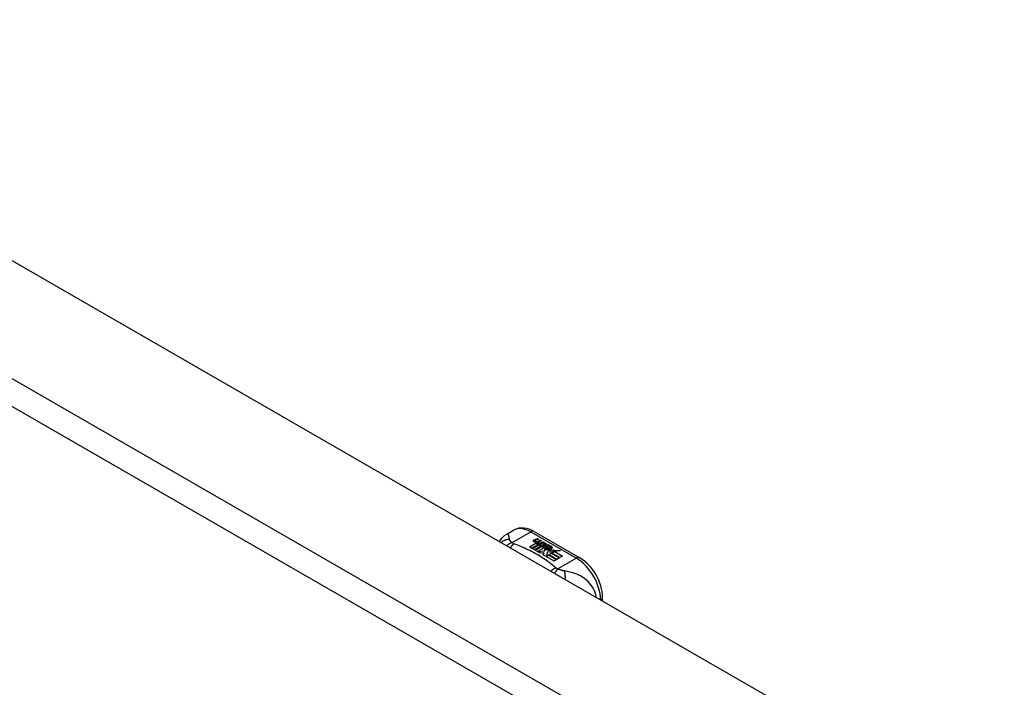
# Model space of a CAD drawing. Header units: inches. Extents: x 532.5 to 626.4, y 205.4 to 289.5.
# Tile 79 of 92: x 620.5 to 626.2, y 236.8 to 240.6. Entities that reach past the tile are written whole.
import ezdxf

# ---------------------------------------------------------------- set-up
doc = ezdxf.new("R2010")
doc.units = ezdxf.units.IN
doc.header["$MEASUREMENT"] = 0
doc.layers.add('Visible Edges(ANSI)', color=7, linetype='Continuous', lineweight=25)
doc.layers.add('Visible Tangent Edges(ANSI)', color=7, linetype='Continuous', lineweight=25)

msp = doc.modelspace()

# ---------------------------------------------------------------- linework, layer by layer
at = {"layer": 'Visible Edges(ANSI)'}
for p, q in [((579.8099, 262.6562), (626.1997, 235.9421)), ((623.3273, 237.6628), (623.3674, 237.6859)), ((623.4853, 237.6782), (623.7498, 237.5259)), ((623.4866, 237.6296), (623.5059, 237.6371)), ((623.5059, 237.6355), (623.4866, 237.628)), ((623.5121, 237.6335), (623.493, 237.6258)), ((623.5059, 237.6371), (623.5121, 237.6335)), ((623.5059, 237.6371), (623.5059, 237.6355)), ((623.5105, 237.6329), (623.5059, 237.6355)), ((623.459, 237.5891), (623.4964, 237.6107)), ((623.473, 237.581), (623.459, 237.5891)), ((623.4964, 237.609), (623.4604, 237.5883)), ((623.5111, 237.603), (623.473, 237.581)), ((623.475, 237.5799), (623.5131, 237.6018)), ((623.489, 237.5718), (623.475, 237.5799)), ((623.5131, 237.6002), (623.4764, 237.5791)), ((623.5319, 237.5966), (623.489, 237.5718)), ((623.4898, 237.6228), (623.4898, 237.6212)), ((623.4909, 237.5707), (623.5374, 237.5974)), ((623.5355, 237.5947), (623.4924, 237.5699)), ((623.4964, 237.6107), (623.4964, 237.609)), ((623.4984, 237.6201), (623.4984, 237.6185)), ((623.4984, 237.6185), (623.4984, 237.6168)), ((623.5084, 237.6078), (623.5053, 237.6063)), ((623.5053, 237.6063), (623.5111, 237.603)), ((623.5053, 237.6063), (623.5053, 237.6047)), ((623.5097, 237.6022), (623.5053, 237.6047)), ((623.5056, 237.6137), (623.5056, 237.6121)), ((623.5432, 237.5845), (623.5057, 237.5629)), ((623.5083, 237.6061), (623.5132, 237.6085)), ((623.5137, 237.603), (623.5083, 237.6061)), ((623.528, 237.6244), (623.5089, 237.6167)), ((623.5093, 237.623), (623.5218, 237.628)), ((623.5218, 237.6264), (623.5093, 237.6213)), ((623.5093, 237.623), (623.5093, 237.6213)), ((623.5132, 237.6068), (623.5099, 237.6052)), ((623.5132, 237.6085), (623.5119, 237.6093)), ((623.5131, 237.6018), (623.5235, 237.5958)), ((623.5131, 237.6018), (623.5131, 237.6002)), ((623.5235, 237.5942), (623.5131, 237.6002)), ((623.5132, 237.6085), (623.5132, 237.6068)), ((623.544, 237.6152), (623.5137, 237.603)), ((623.5164, 237.6015), (623.5403, 237.6021)), ((623.5241, 237.597), (623.5164, 237.6015)), ((623.5403, 237.6004), (623.5191, 237.5999)), ((623.5218, 237.628), (623.528, 237.6244)), ((623.5218, 237.628), (623.5218, 237.6264)), ((623.5263, 237.6238), (623.5218, 237.6264)), ((623.5235, 237.5958), (623.5319, 237.5966)), ((623.5235, 237.5958), (623.5235, 237.5942)), ((623.5286, 237.5946), (623.5235, 237.5942)), ((623.5391, 237.5984), (623.5241, 237.597)), ((623.5253, 237.6138), (623.5377, 237.6188)), ((623.5377, 237.6172), (623.5253, 237.6121)), ((623.5374, 237.5974), (623.5326, 237.5906)), ((623.5326, 237.5906), (623.5432, 237.5845)), ((623.5326, 237.5906), (623.5326, 237.589)), ((623.5418, 237.5837), (623.5326, 237.589)), ((623.5351, 237.5907), (623.54, 237.5978)), ((623.5427, 237.5863), (623.5351, 237.5907)), ((623.54, 237.5962), (623.5359, 237.5902)), ((623.5377, 237.6188), (623.544, 237.6152)), ((623.5377, 237.6188), (623.5377, 237.6172)), ((623.5423, 237.6146), (623.5377, 237.6172)), ((623.54, 237.5978), (623.5391, 237.5984)), ((623.54, 237.5978), (623.54, 237.5962)), ((623.5403, 237.6021), (623.5472, 237.6134)), ((623.5472, 237.6117), (623.5403, 237.6004)), ((623.5403, 237.6021), (623.5403, 237.6004)), ((623.5488, 237.5973), (623.5427, 237.5863)), ((623.546, 237.5662), (623.5503, 237.58)), ((623.5503, 237.5783), (623.546, 237.5646)), ((623.5472, 237.6134), (623.5549, 237.609)), ((623.5472, 237.6134), (623.5472, 237.6117)), ((623.554, 237.6078), (623.5472, 237.6117)), ((623.5735, 237.5982), (623.5488, 237.5973)), ((623.5549, 237.609), (623.5492, 237.6016)), ((623.5492, 237.6016), (623.5503, 237.601)), ((623.5492, 237.6016), (623.5492, 237.6)), ((623.5503, 237.5993), (623.5492, 237.6)), ((623.5503, 237.601), (623.5659, 237.6026)), ((623.5659, 237.601), (623.5503, 237.5993)), ((623.5503, 237.601), (623.5503, 237.5993)), ((623.5503, 237.58), (623.5503, 237.5783)), ((623.5582, 237.5831), (623.5582, 237.5815)), ((623.5618, 237.5921), (623.5618, 237.5905)), ((623.5618, 237.5921), (623.579, 237.5822)), ((623.579, 237.5805), (623.5618, 237.5905)), ((623.5741, 237.5801), (623.5628, 237.5866)), ((623.5659, 237.6026), (623.5735, 237.5982)), ((623.5659, 237.6026), (623.5659, 237.601)), ((623.5709, 237.5981), (623.5659, 237.601)), ((623.5683, 237.574), (623.5661, 237.569)), ((623.5706, 237.5936), (623.5748, 237.596)), ((623.5748, 237.5944), (623.5725, 237.593)), ((623.5741, 237.5801), (623.5741, 237.5785)), ((623.5748, 237.596), (623.5748, 237.5944)), ((623.579, 237.5822), (623.579, 237.5805)), ((623.5824, 237.5854), (623.5824, 237.5838)), ((623.5225, 237.5525), (623.4909, 237.5707)), ((623.5057, 237.5629), (623.546, 237.5662)), ((623.5057, 237.5629), (623.5057, 237.5622)), ((623.546, 237.5646), (623.5071, 237.5614)), ((623.5413, 237.5558), (623.5225, 237.5525)), ((623.5373, 237.544), (623.5413, 237.5558)), ((623.6004, 237.5076), (623.5373, 237.544)), ((623.5413, 237.5542), (623.5378, 237.5437)), ((623.5413, 237.5558), (623.5413, 237.5542)), ((623.546, 237.5662), (623.546, 237.5646)), ((623.5621, 237.5592), (623.5542, 237.5346)), ((623.5542, 237.5346), (623.569, 237.5432)), ((623.5542, 237.5346), (623.5542, 237.5343)), ((623.569, 237.5415), (623.5553, 237.5336)), ((623.5846, 237.5615), (623.5621, 237.5592)), ((623.5661, 237.569), (623.6017, 237.5724)), ((623.5992, 237.5706), (623.5661, 237.5674)), ((623.5661, 237.569), (623.5661, 237.5674)), ((623.569, 237.5432), (623.6155, 237.5164)), ((623.569, 237.5432), (623.569, 237.5415)), ((623.6141, 237.5155), (623.569, 237.5415)), ((623.571, 237.5443), (623.5861, 237.553)), ((623.6175, 237.5175), (623.571, 237.5443)), ((623.5861, 237.5514), (623.5724, 237.5435)), ((623.6018, 237.562), (623.5807, 237.5582)), ((623.5807, 237.5582), (623.5846, 237.5615)), ((623.5846, 237.5598), (623.5832, 237.5587)), ((623.5846, 237.5615), (623.5846, 237.5598)), ((623.5861, 237.553), (623.6326, 237.5262)), ((623.5861, 237.553), (623.5861, 237.5514)), ((623.6312, 237.5254), (623.5861, 237.5514)), ((623.5882, 237.5542), (623.6018, 237.562)), ((623.6348, 237.5274), (623.5882, 237.5542)), ((623.6018, 237.5604), (623.5897, 237.5534)), ((623.6017, 237.5724), (623.5959, 237.568)), ((623.5959, 237.568), (623.6384, 237.5687)), ((623.5959, 237.568), (623.5959, 237.5664)), ((623.6285, 237.5669), (623.5959, 237.5664)), ((623.6155, 237.5164), (623.6004, 237.5076)), ((623.6018, 237.562), (623.6018, 237.5604)), ((623.6384, 237.5687), (623.6042, 237.5625)), ((623.6042, 237.5625), (623.6499, 237.5361)), ((623.6042, 237.5625), (623.6042, 237.5608)), ((623.6485, 237.5353), (623.6042, 237.5608)), ((623.6326, 237.5262), (623.6175, 237.5175)), ((623.6499, 237.5361), (623.6348, 237.5274)), ((623.8808, 237.2775), (623.8808, 237.2989))]:
    msp.add_line(p, q, dxfattribs=at)
at = {"layer": 'Visible Edges(ANSI)', "flags": 128}
for points in [[(623.4853, 237.6782), (623.4713, 237.6854), (623.4569, 237.6913), (623.4421, 237.6955), (623.427, 237.698), (623.4117, 237.6984), (623.3964, 237.6966), (623.3815, 237.6925), (623.3674, 237.6859)], [(623.2859, 237.6201), (623.2937, 237.6326), (623.3034, 237.6442), (623.3147, 237.6543), (623.3273, 237.6628)], [(623.8808, 237.2989), (623.8802, 237.315), (623.8782, 237.3313), (623.8751, 237.3478), (623.8707, 237.3642), (623.8653, 237.3806), (623.8588, 237.3969), (623.8514, 237.4128), (623.843, 237.4284), (623.8337, 237.4434), (623.8236, 237.4579), (623.8128, 237.4716), (623.8013, 237.4845), (623.7892, 237.4965), (623.7766, 237.5074), (623.7634, 237.5173), (623.7498, 237.5259)]]:
    msp.add_lwpolyline(points, dxfattribs=at)
at = {"layer": 'Visible Edges(ANSI)'}
for centre, major_axis, start_param, end_param in [((623.4974, 237.6205), (0.0192, 0), 2.164208, 2.67864), ((623.4864, 237.6236), (-0.007, 0), 5.820233, 7.062977), ((623.4864, 237.622), (-0.007, 0), 5.820233, 6.078955), ((623.4974, 237.6188), (-0.0192, 0), 5.305801, 5.820233), ((623.4931, 237.6274), (-0.0164, 0), 0.779792, 1.90155), ((623.4938, 237.6228), (-0.004, 0), 5.90879, 7.175095), ((623.4938, 237.6212), (-0.004, 0), 0, 0.89191), ((623.4977, 237.622), (-0.0082, 0), 5.323118, 5.90879), ((623.4966, 237.6248), (0.0084, 0), 4.033503, 4.932446), ((623.4966, 237.6232), (-0.0084, 0), 0.89191, 1.767313), ((623.5018, 237.6145), (-0.00676, 0), 5.794367, 7.059467), ((623.5018, 237.6129), (-0.00676, 0), 5.794367, 6.071487), ((623.5128, 237.6112), (0.0192, 0), 2.419321, 2.652775), ((623.5128, 237.6095), (-0.0192, 0), 5.560914, 5.794367), ((623.508, 237.617), (0.016, 0), 3.905964, 4.740051), ((623.508, 237.6154), (-0.016, 0), 0.764371, 1.402544), ((623.5084, 237.6183), (-0.016, 0), 0.776281, 1.787416), ((623.4911, 237.6375), (0.031, 0), 4.949028, 5.337665), ((623.4911, 237.6358), (-0.031, 0), 1.80809, 2.196072), ((623.5096, 237.6137), (-0.004, 0), 5.908937, 7.173827), ((623.5096, 237.6121), (-0.004, 0), 0, 0.890642), ((623.5136, 237.6128), (-0.0082, 0), 5.323254, 5.908937), ((623.5124, 237.6157), (0.0084, 0), 4.032234, 4.932287), ((623.5124, 237.6141), (-0.0084, 0), 0.890642, 1.484281), ((623.5124, 237.6141), (-0.0084, 0), 1.514337, 1.790695), ((623.5075, 237.6284), (0.031, 0), 4.932287, 5.323254), ((623.5075, 237.6268), (-0.031, 0), 1.790695, 2.181662), ((623.5605, 237.5838), (-0.0101, 0), 5.913952, 6.982716), ((623.569, 237.5867), (0.022, 0), 3.701478, 4.680599), ((623.569, 237.5851), (-0.022, 0), 0.559885, 1.507168), ((623.5605, 237.5822), (-0.0101, 0), 5.913952, 6.142632), ((623.5686, 237.582), (-0.0188, 0), 5.081623, 5.913952), ((623.5686, 237.5804), (-0.0188, 0), 5.081623, 5.913952), ((623.569, 237.5867), (-0.0199, 0), 0.617996, 1.556283), ((623.5646, 237.5831), (-0.00637, 0), 4.999578, 6.390788), ((623.5655, 237.5832), (-0.0073, 0), 0.107602, 1.123637), ((623.5646, 237.5815), (-0.00637, 0), 0, 0.107602), ((623.5655, 237.5815), (-0.0073, 0), 0.107602, 1.123637), ((623.5672, 237.5852), (0.0112, 0), 4.26523, 5.375571), ((623.5672, 237.5836), (0.0112, 0), 4.26523, 5.375571), ((623.5691, 237.5905), (-0.0265, 0), 1.556283, 2.296236), ((623.5627, 237.5827), (0.0205, 0), 0.343453, 1.17916), ((623.556, 237.5754), (0.0405, 0), 0.638101, 1.087938), ((623.556, 237.5737), (-0.0405, 0), 3.779694, 4.229531), ((623.576, 237.5854), (0.0064, 0), 5.210263, 6.626638), ((623.576, 237.5838), (0.0064, 0), 5.210263, 6.283185), ((623.5779, 237.5847), (0.0132, 0), 5.437829, 6.921287), ((623.5779, 237.5831), (0.0132, 0), 0.108138, 0.638101)]:
    msp.add_ellipse(centre, major_axis=major_axis, ratio=0.575862, start_param=start_param, end_param=end_param, dxfattribs=at)
at = {"layer": 'Visible Tangent Edges(ANSI)'}
for p, q in [((579.2195, 262.3162), (625.6092, 235.6021)), ((625.5392, 235.4809), (579.1495, 262.195)), ((623.3581, 237.6143), (623.4657, 237.6762)), ((623.4657, 237.6762), (623.7301, 237.5239)), ((623.4866, 237.6296), (623.4866, 237.628)), ((623.4802, 237.6254), (623.4802, 237.6238)), ((623.4913, 237.6211), (623.4913, 237.6194)), ((623.4959, 237.6164), (623.4959, 237.6147)), ((623.5071, 237.6119), (623.5071, 237.6103)), ((623.5142, 237.611), (623.5142, 237.6093)), ((623.5253, 237.6138), (623.5253, 237.6121)), ((623.551, 237.5859), (623.551, 237.5843)), ((623.5582, 237.5827), (623.5582, 237.5811)), ((623.5624, 237.5794), (623.5624, 237.5778)), ((623.5885, 237.5892), (623.5885, 237.5876)), ((623.7301, 237.5239), (623.6226, 237.462))]:
    msp.add_line(p, q, dxfattribs=at)
at = {"layer": 'Visible Tangent Edges(ANSI)', "flags": 128}
for points in [[(623.3432, 237.6326), (623.3411, 237.6326), (623.339, 237.6325), (623.3369, 237.6323), (623.3348, 237.6321), (623.3327, 237.6318), (623.3306, 237.6314), (623.3285, 237.631), (623.3264, 237.6306), (623.3242, 237.63), (623.3221, 237.6295), (623.32, 237.6288), (623.318, 237.6281), (623.3159, 237.6273), (623.3139, 237.6265), (623.3118, 237.6256), (623.3098, 237.6246), (623.3079, 237.6236), (623.3059, 237.6225), (623.304, 237.6214), (623.3022, 237.6202), (623.3003, 237.6189), (623.2985, 237.6176), (623.2968, 237.6162), (623.2951, 237.6148)], [(623.3432, 237.6326), (623.3429, 237.6351), (623.3426, 237.6374), (623.3423, 237.6398), (623.342, 237.642), (623.3417, 237.6441), (623.3413, 237.6462), (623.341, 237.6481), (623.3406, 237.65), (623.3402, 237.6518), (623.3397, 237.6535), (623.3392, 237.6551), (623.3387, 237.6566), (623.3381, 237.658), (623.3374, 237.6593), (623.3367, 237.6604), (623.336, 237.6614), (623.3351, 237.6623), (623.3342, 237.663), (623.3333, 237.6635), (623.3322, 237.6638), (623.3311, 237.6639), (623.3299, 237.6638), (623.3286, 237.6634), (623.3273, 237.6628)], [(623.3581, 237.6143), (623.357, 237.6152), (623.3559, 237.6161), (623.3548, 237.617), (623.3538, 237.6179), (623.3528, 237.6188), (623.3518, 237.6197), (623.3509, 237.6205), (623.3501, 237.6214), (623.3492, 237.6222), (623.3485, 237.6231), (623.3477, 237.6239), (623.347, 237.6247), (623.3464, 237.6255), (623.3459, 237.6262), (623.3455, 237.6269), (623.3451, 237.6276), (623.3447, 237.6282), (623.3444, 237.6289), (623.3441, 237.6295), (623.3438, 237.6302), (623.3436, 237.6308), (623.3435, 237.6314), (623.3433, 237.632), (623.3432, 237.6326)], [(623.3581, 237.6143), (623.3569, 237.6139), (623.3556, 237.6134), (623.3543, 237.6129), (623.353, 237.6124), (623.3517, 237.6119), (623.3505, 237.6113), (623.3492, 237.6107), (623.3479, 237.6101), (623.3466, 237.6094), (623.3452, 237.6087), (623.3439, 237.608), (623.3426, 237.6073), (623.3413, 237.6065), (623.34, 237.6057), (623.3387, 237.6049), (623.3374, 237.604), (623.3361, 237.6032), (623.3348, 237.6023), (623.3335, 237.6013), (623.3323, 237.6004), (623.331, 237.5994), (623.3297, 237.5984), (623.3285, 237.5973), (623.3272, 237.5963)], [(623.3685, 237.6078), (623.3677, 237.6071), (623.3668, 237.6064), (623.366, 237.6057), (623.3652, 237.6049), (623.3644, 237.6041), (623.3635, 237.6033), (623.3627, 237.6024), (623.3618, 237.6016), (623.361, 237.6007), (623.3601, 237.5998), (623.3593, 237.5988), (623.3584, 237.5978), (623.3576, 237.5968), (623.3567, 237.5958), (623.3559, 237.5947), (623.3551, 237.5936), (623.3542, 237.5925), (623.3534, 237.5914), (623.3525, 237.5902), (623.3517, 237.589), (623.3509, 237.5878), (623.3501, 237.5866), (623.3492, 237.5853), (623.3484, 237.5841)], [(623.3685, 237.6078), (623.368, 237.608), (623.3675, 237.6082), (623.367, 237.6084), (623.3665, 237.6087), (623.366, 237.6089), (623.3656, 237.6091), (623.3651, 237.6094), (623.3646, 237.6096), (623.3642, 237.6098), (623.3637, 237.6101), (623.3633, 237.6104), (623.3629, 237.6106), (623.3624, 237.6109), (623.362, 237.6112), (623.3616, 237.6114), (623.3612, 237.6117), (623.3608, 237.612), (623.3604, 237.6123), (623.36, 237.6127), (623.3596, 237.613), (623.3592, 237.6133), (623.3588, 237.6136), (623.3585, 237.614), (623.3581, 237.6143)], [(623.6113, 237.468), (623.6032, 237.4749), (623.5951, 237.4817), (623.5868, 237.4885), (623.5783, 237.4952), (623.5695, 237.5018), (623.5606, 237.5083), (623.5514, 237.5147), (623.5421, 237.521), (623.5325, 237.5272), (623.5228, 237.5334), (623.5129, 237.5394), (623.5028, 237.5453), (623.4925, 237.5511), (623.482, 237.5568), (623.4714, 237.5624), (623.4606, 237.5679), (623.4496, 237.5733), (623.4385, 237.5786), (623.4272, 237.5837), (623.4157, 237.5888), (623.4041, 237.5937), (623.3924, 237.5985), (623.3804, 237.6032), (623.3685, 237.6078)], [(623.6113, 237.468), (623.6101, 237.4675), (623.6089, 237.467), (623.6077, 237.4665), (623.6066, 237.4659), (623.6054, 237.4653), (623.6041, 237.4647), (623.6029, 237.4641), (623.6017, 237.4634), (623.6005, 237.4628), (623.5993, 237.4621), (623.598, 237.4613), (623.5968, 237.4606), (623.5956, 237.4598), (623.5943, 237.459), (623.5931, 237.4581), (623.5918, 237.4573), (623.5906, 237.4564), (623.5894, 237.4555), (623.5881, 237.4546), (623.5869, 237.4536), (623.5857, 237.4526), (623.5845, 237.4516), (623.5832, 237.4506), (623.582, 237.4495)], [(623.6226, 237.462), (623.6218, 237.4613), (623.6211, 237.4605), (623.6203, 237.4597), (623.6196, 237.4589), (623.6188, 237.4581), (623.618, 237.4572), (623.6173, 237.4563), (623.6165, 237.4554), (623.6157, 237.4544), (623.6149, 237.4534), (623.6141, 237.4524), (623.6133, 237.4514), (623.6125, 237.4503), (623.6117, 237.4493), (623.6109, 237.4482), (623.6101, 237.447), (623.6093, 237.4459), (623.6085, 237.4447), (623.6076, 237.4435), (623.6068, 237.4423), (623.606, 237.441), (623.6052, 237.4397), (623.6044, 237.4384), (623.6036, 237.4371)], [(623.6226, 237.462), (623.622, 237.4622), (623.6214, 237.4624), (623.6208, 237.4626), (623.6203, 237.4629), (623.6197, 237.4631), (623.6192, 237.4633), (623.6186, 237.4635), (623.6181, 237.4638), (623.6176, 237.464), (623.6171, 237.4643), (623.6167, 237.4645), (623.6162, 237.4647), (623.6157, 237.465), (623.6153, 237.4652), (623.6148, 237.4655), (623.6144, 237.4658), (623.614, 237.466), (623.6136, 237.4663), (623.6132, 237.4666), (623.6128, 237.4668), (623.6124, 237.4671), (623.612, 237.4674), (623.6116, 237.4677), (623.6113, 237.468)], [(623.6593, 237.4506), (623.6579, 237.4509), (623.6566, 237.4511), (623.6552, 237.4513), (623.6539, 237.4516), (623.6525, 237.4519), (623.6511, 237.4522), (623.6497, 237.4526), (623.6483, 237.4529), (623.6469, 237.4533), (623.6455, 237.4537), (623.644, 237.4541), (623.6424, 237.4546), (623.6407, 237.4552), (623.639, 237.4557), (623.6374, 237.4563), (623.6357, 237.4569), (623.634, 237.4575), (623.6324, 237.4581), (623.6307, 237.4587), (623.629, 237.4594), (623.6274, 237.46), (623.6258, 237.4607), (623.6242, 237.4613), (623.6226, 237.462)], [(623.8449, 237.2982), (623.842, 237.3124), (623.8377, 237.3261), (623.8324, 237.3392), (623.8261, 237.3514), (623.819, 237.3627), (623.8115, 237.373), (623.8036, 237.3823), (623.7954, 237.3908), (623.787, 237.3984), (623.7785, 237.4053), (623.77, 237.4114), (623.7614, 237.4169), (623.7528, 237.4218), (623.7442, 237.4262), (623.7357, 237.4301), (623.7271, 237.4336), (623.7186, 237.4367), (623.7101, 237.4395), (623.7017, 237.4419), (623.6932, 237.4441), (623.6848, 237.446), (623.6763, 237.4478), (623.6678, 237.4493), (623.6593, 237.4506)], [(623.6593, 237.4506), (623.6597, 237.4492), (623.6601, 237.4476), (623.6605, 237.446), (623.6608, 237.4443), (623.6612, 237.4426), (623.6615, 237.4409), (623.6618, 237.4391), (623.6621, 237.4372), (623.6624, 237.4353), (623.6627, 237.4334), (623.6629, 237.4314), (623.6631, 237.4293), (623.6633, 237.4273), (623.6635, 237.4251), (623.6636, 237.423), (623.6638, 237.4208), (623.6639, 237.4186), (623.664, 237.4163), (623.664, 237.4141), (623.6641, 237.4118), (623.6641, 237.4094), (623.664, 237.4071), (623.664, 237.4047), (623.6639, 237.4024)]]:
    msp.add_lwpolyline(points, dxfattribs=at)
at = {"layer": 'Visible Tangent Edges(ANSI)'}
for centre, major_axis, ratio, start_param, end_param in [((623.4657, 237.5153), (-0.0982, 0.1706), 0.578093, 5.499721, 6.283185), ((623.4657, 237.644), (0.0196, 0.0341), 0.578093, 0, 0.783464), ((623.7301, 237.4917), (0.0196, 0.0341), 0.578093, 0, 0.783464), ((623.7301, 237.363), (0.0982, -0.1706), 0.578093, 0.795218, 2.358128), ((623.8415, 237.2989), (0.0394, 0), 0.575862, 5.537379, 6.283185)]:
    msp.add_ellipse(centre, major_axis=major_axis, ratio=ratio, start_param=start_param, end_param=end_param, dxfattribs=at)

doc.saveas('drawing.dxf')
